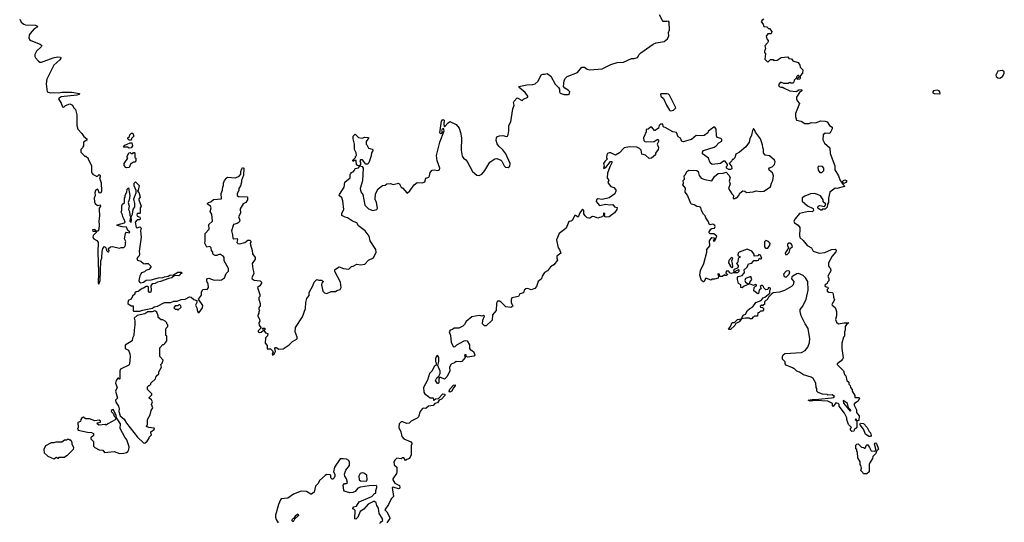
# Model space of a CAD drawing. Extents: x 2106670 to 2323771, y 35271 to 224896.
# Tile 53 of 256: x 2136418 to 2147536, y 119174 to 124850. Entities that reach past the tile are written whole.
import ezdxf

# ---------------------------------------------------------------- set-up
doc = ezdxf.new("R2010")
doc.units = 0

msp = doc.modelspace()

# ---------------------------------------------------------------- linework, layer by layer
at = {"layer": '0CON20XD'}
for points in [[(2138053, 121657), (2138123, 121657), (2138160, 121670), (2138198, 121672), (2138240, 121690), (2138285, 121692), (2138335, 121719), (2138354, 121716), (2138385, 121690), (2138417, 121677), (2138420, 121655), (2138404, 121625), (2138418, 121595), (2138425, 121553), (2138435, 121543), (2138445, 121544), (2138483, 121595), (2138486, 121624), (2138438, 121695), (2138472, 121738), (2138472, 121775), (2138487, 121803), (2138515, 121808), (2138535, 121802), (2138550, 121825), (2138546, 121866), (2138532, 121895), (2138530, 121925), (2138555, 121932), (2138615, 121908), (2138655, 121912), (2138675, 121907), (2138695, 121913), (2138732, 121935), (2138748, 121985), (2138775, 122010), (2138775, 122040), (2138727, 122125), (2138726, 122165), (2138720, 122175), (2138685, 122197), (2138665, 122197), (2138645, 122188), (2138625, 122188), (2138610, 122195), (2138600, 122205), (2138600, 122225), (2138583, 122243), (2138582, 122275), (2138565, 122288), (2138532, 122282), (2138508, 122325), (2138513, 122347), (2138512, 122435), (2138558, 122485), (2138554, 122536), (2138597, 122575), (2138589, 122655), (2138570, 122685), (2138580, 122725), (2138573, 122743), (2138540, 122765), (2138540, 122775), (2138550, 122785), (2138578, 122792), (2138605, 122820), (2138698, 122825), (2138694, 122886), (2138708, 122925), (2138713, 122967), (2138720, 122975), (2138720, 123005), (2138732, 123035), (2138758, 123065), (2138765, 123070), (2138855, 123063), (2138897, 123083), (2138916, 123105), (2138917, 123137), (2138925, 123164), (2138935, 123180), (2138950, 123175), (2138946, 123094), (2138922, 123035), (2138922, 123015), (2138910, 122975), (2138893, 122945), (2138893, 122925), (2138873, 122885), (2138872, 122865), (2138887, 122853), (2138985, 122850), (2138990, 122845), (2138990, 122815), (2138973, 122787), (2138941, 122769), (2138908, 122715), (2138910, 122665), (2138890, 122625), (2138902, 122585), (2138897, 122565), (2138875, 122550), (2138834, 122536), (2138810, 122465), (2138822, 122422), (2138824, 122384), (2138835, 122374), (2138875, 122380), (2138878, 122365), (2138870, 122335), (2138882, 122322), (2138905, 122317), (2138960, 122335), (2138995, 122360), (2139015, 122360), (2139030, 122345), (2139022, 122328), (2139023, 122307), (2139044, 122245), (2139046, 122205), (2139078, 122165), (2139078, 122145), (2139044, 122095), (2139049, 122035), (2139058, 122008), (2139063, 121985), (2139040, 121935), (2139043, 121923), (2139067, 121907), (2139132, 121902), (2139150, 121885), (2139150, 121875), (2139128, 121845), (2139103, 121825), (2139130, 121745), (2139130, 121725), (2139118, 121712), (2139118, 121695), (2139132, 121645), (2139132, 121618), (2139118, 121595), (2139118, 121578), (2139130, 121565), (2139120, 121555), (2139120, 121535), (2139110, 121525), (2139108, 121505), (2139127, 121463), (2139128, 121445), (2139118, 121425), (2139121, 121401), (2139140, 121375), (2139140, 121365), (2139112, 121335), (2139112, 121325), (2139125, 121318), (2139145, 121322), (2139170, 121345), (2139160, 121365), (2139188, 121365), (2139190, 121355), (2139180, 121345), (2139180, 121335), (2139195, 121312), (2139220, 121305), (2139215, 121280), (2139193, 121257), (2139190, 121195), (2139212, 121172), (2139214, 121134), (2139252, 121132), (2139276, 121106), (2139280, 121095), (2139268, 121075), (2139273, 121063), (2139295, 121080), (2139307, 121103), (2139298, 121135), (2139305, 121148), (2139315, 121148), (2139345, 121128), (2139395, 121134), (2139462, 121178), (2139498, 121215), (2139552, 121245), (2139551, 121265), (2139527, 121325), (2139534, 121375), (2139611, 121495), (2139645, 121590), (2139649, 121655), (2139660, 121700), (2139686, 121734), (2139685, 121768), (2139730, 121845), (2139743, 121887), (2139773, 121917), (2139795, 121908), (2139827, 121907), (2139850, 121895), (2139828, 121875), (2139827, 121855), (2139842, 121785), (2139860, 121765), (2139885, 121758), (2139935, 121780), (2139985, 121780), (2139998, 121792), (2140035, 121803), (2140048, 121825), (2140039, 121885), (2139978, 122005), (2139978, 122025), (2139985, 122034), (2140025, 122059), (2140075, 122039), (2140135, 122034), (2140165, 122063), (2140185, 122068), (2140225, 122090), (2140265, 122083), (2140315, 122088), (2140356, 122134), (2140415, 122160), (2140442, 122225), (2140438, 122255), (2140375, 122352), (2140366, 122405), (2140321, 122465), (2140243, 122523), (2140224, 122554), (2140176, 122576), (2140121, 122611), (2140095, 122618), (2140055, 122640), (2140057, 122665), (2140078, 122705), (2140068, 122805), (2140057, 122837), (2140027, 122865), (2140029, 122875), (2140082, 122958), (2140090, 123015), (2140150, 123065), (2140150, 123105), (2140160, 123115), (2140160, 123125), (2140185, 123132), (2140202, 123155), (2140205, 123170), (2140245, 123178), (2140260, 123200), (2140285, 123192), (2140297, 123175), (2140288, 123032), (2140264, 122945), (2140270, 122905), (2140294, 122875), (2140317, 122755), (2140358, 122715), (2140405, 122696), (2140452, 122705), (2140457, 122723), (2140446, 122785), (2140432, 122818), (2140436, 122885), (2140465, 122941), (2140515, 122978), (2140545, 122982), (2140565, 122996), (2140605, 122999), (2140635, 122989), (2140695, 123002), (2140706, 122996), (2140727, 122957), (2140745, 122947), (2140790, 122895), (2140795, 122892), (2140825, 122918), (2140872, 122985), (2140905, 123012), (2140965, 123009), (2140992, 123018), (2141005, 123060), (2141038, 123072), (2141047, 123085), (2141054, 123125), (2141075, 123150), (2141103, 123153), (2141135, 123148), (2141157, 123153), (2141162, 123175), (2141131, 123255), (2141126, 123315), (2141163, 123467), (2141210, 123595), (2141205, 123620), (2141195, 123618), (2141188, 123612), (2141183, 123597), (2141188, 123585), (2141180, 123565), (2141172, 123562), (2141164, 123574), (2141182, 123705), (2141195, 123721), (2141211, 123715), (2141206, 123666), (2141215, 123640), (2141255, 123687), (2141275, 123700), (2141345, 123668), (2141382, 123625), (2141397, 123577), (2141406, 123515), (2141404, 123376), (2141415, 123310), (2141428, 123285), (2141457, 123267), (2141470, 123250), (2141532, 123135), (2141580, 123095), (2141605, 123090), (2141636, 123104), (2141670, 123145), (2141728, 123242), (2141785, 123280), (2141805, 123283), (2141852, 123265), (2141864, 123254), (2141890, 123200), (2141905, 123183), (2141935, 123180), (2141953, 123195), (2141956, 123225), (2141906, 123336), (2141875, 123382), (2141830, 123420), (2141809, 123449), (2141800, 123485), (2141804, 123516), (2141815, 123532), (2141835, 123540), (2141875, 123541), (2141915, 123532), (2141927, 123535), (2141935, 123548), (2141943, 123595), (2141943, 123655), (2141965, 123696), (2141988, 123845), (2142003, 123885), (2141995, 123915), (2142000, 123930), (2142035, 123966), (2142093, 123937), (2142107, 123953), (2142157, 123975), (2142157, 123985), (2142125, 124027), (2142057, 124085), (2142054, 124096), (2142144, 124116), (2142212, 124118), (2142238, 124125), (2142272, 124155), (2142305, 124228), (2142324, 124236), (2142345, 124233), (2142375, 124241), (2142415, 124212), (2142465, 124122), (2142504, 124084), (2142513, 124065), (2142514, 124035), (2142522, 124022), (2142565, 124006), (2142613, 124007), (2142628, 124015), (2142630, 124035), (2142613, 124053), (2142573, 124075), (2142557, 124095), (2142568, 124165), (2142582, 124188), (2142602, 124208), (2142718, 124252), (2142765, 124313), (2142795, 124312), (2142825, 124293), (2142855, 124284), (2142994, 124296), (2143095, 124344), (2143165, 124368), (2143235, 124371), (2143325, 124410), (2143355, 124411), (2143395, 124422), (2143412, 124455), (2143432, 124475), (2143535, 124548), (2143572, 124575), (2143605, 124588), (2143695, 124603), (2143732, 124635), (2143747, 124667), (2143743, 124705), (2143754, 124736), (2143751, 124821), (2143745, 124832), (2143725, 124828), (2143685, 124830), (2143675, 124840), (2143642, 124905)], [(2136418, 124855), (2136435, 124821), (2136465, 124799), (2136485, 124793), (2136595, 124790), (2136618, 124778), (2136616, 124764), (2136582, 124745), (2136538, 124695), (2136526, 124674), (2136520, 124645), (2136528, 124628), (2136545, 124616), (2136650, 124575), (2136667, 124557), (2136662, 124545), (2136607, 124495), (2136588, 124455), (2136588, 124435), (2136595, 124420), (2136631, 124381), (2136645, 124370), (2136665, 124370), (2136795, 124421), (2136845, 124432), (2136878, 124425), (2136882, 124415), (2136870, 124395), (2136802, 124335), (2136746, 124224), (2136725, 124180), (2136716, 124124), (2136728, 124035), (2136765, 124023), (2136795, 124029), (2136855, 124024), (2136895, 124031), (2137005, 124031), (2137092, 124015), (2137090, 124005), (2137063, 123997), (2136885, 123978), (2136862, 123965), (2136858, 123955), (2136887, 123907), (2136900, 123865), (2136917, 123863), (2136935, 123880), (2136985, 123900), (2137013, 123883), (2137025, 123860), (2137047, 123837), (2137062, 123775), (2137062, 123655), (2137073, 123613), (2137120, 123565), (2137141, 123531), (2137178, 123505), (2137175, 123490), (2137140, 123465), (2137140, 123425), (2137130, 123415), (2137128, 123402), (2137110, 123385), (2137110, 123355), (2137155, 123310), (2137165, 123310), (2137190, 123285), (2137190, 123275), (2137230, 123205), (2137230, 123125), (2137240, 123115), (2137240, 123105), (2137278, 123088), (2137285, 123080), (2137298, 123082), (2137315, 123100), (2137327, 123087), (2137328, 123075), (2137320, 123065), (2137337, 123007), (2137343, 122915), (2137335, 122896), (2137325, 122890), (2137316, 122896), (2137305, 122930), (2137297, 122937), (2137275, 122920), (2137268, 122895), (2137270, 122865), (2137260, 122835), (2137263, 122793), (2137270, 122775), (2137295, 122750), (2137325, 122760), (2137329, 122745), (2137310, 122715), (2137317, 122705), (2137319, 122635), (2137310, 122575), (2137316, 122535), (2137313, 122485), (2137305, 122462), (2137295, 122460), (2137280, 122460), (2137265, 122480), (2137240, 122475), (2137243, 122463), (2137280, 122460), (2137280, 122445), (2137248, 122412), (2137245, 122390), (2137254, 122374), (2137290, 122355), (2137306, 122335), (2137301, 122225), (2137308, 121995), (2137304, 121875), (2137312, 121862), (2137326, 121905), (2137336, 122125), (2137347, 122155), (2137349, 122235), (2137357, 122265), (2137375, 122290), (2137390, 122275), (2137400, 122245), (2137415, 122230), (2137425, 122230), (2137430, 122245), (2137420, 122255), (2137420, 122265), (2137444, 122286), (2137467, 122287), (2137545, 122270), (2137565, 122278), (2137595, 122279), (2137605, 122287), (2137614, 122305), (2137612, 122335), (2137618, 122345), (2137602, 122375), (2137613, 122437), (2137625, 122452), (2137655, 122442), (2137662, 122455), (2137639, 122469), (2137625, 122506), (2137575, 122510), (2137520, 122525), (2137520, 122535), (2137603, 122557), (2137608, 122565), (2137598, 122595), (2137583, 122623), (2137580, 122645), (2137562, 122675), (2137572, 122698), (2137573, 122747), (2137580, 122765), (2137600, 122785), (2137600, 122835), (2137610, 122845), (2137610, 122865), (2137628, 122905), (2137632, 122935), (2137645, 122950), (2137661, 122865), (2137656, 122815), (2137642, 122785), (2137654, 122745), (2137647, 122705), (2137657, 122685), (2137662, 122642), (2137670, 122625), (2137663, 122575), (2137675, 122560), (2137682, 122585), (2137678, 122625), (2137693, 122655), (2137700, 122705), (2137717, 122735), (2137718, 122775), (2137708, 122825), (2137732, 122895), (2137732, 122922), (2137710, 122975), (2137712, 123005), (2137725, 123020), (2137767, 122977), (2137757, 122923), (2137750, 122915), (2137762, 122902), (2137778, 122845), (2137763, 122827), (2137762, 122815), (2137788, 122745), (2137780, 122725), (2137780, 122665), (2137775, 122660), (2137745, 122660), (2137740, 122645), (2137745, 122632), (2137775, 122620), (2137780, 122605), (2137775, 122590), (2137745, 122588), (2137722, 122565), (2137734, 122504), (2137745, 122498), (2137775, 122510), (2137790, 122495), (2137782, 122465), (2137790, 122395), (2137769, 122235), (2137772, 122205), (2137767, 122183), (2137750, 122165), (2137742, 122145), (2137750, 122135), (2137785, 122123), (2137816, 122096), (2137835, 122092), (2137843, 122097), (2137870, 122095), (2137898, 122068), (2137900, 122055), (2137875, 122030), (2137842, 122018), (2137828, 122002), (2137795, 121990), (2137785, 121980), (2137774, 121956), (2137763, 121905), (2137770, 121885), (2137785, 121877), (2137816, 121884), (2137845, 121910), (2137903, 121913), (2137985, 121934), (2138033, 121937), (2138055, 121947), (2138095, 121952), (2138115, 121966), (2138155, 121970), (2138205, 121998), (2138247, 121997), (2138250, 121985), (2138235, 121980), (2138226, 121964), (2138215, 121959), (2138165, 121960), (2138135, 121934), (2138101, 121929), (2138008, 121892), (2137975, 121887), (2137949, 121871), (2137915, 121866), (2137897, 121845), (2137904, 121795), (2137895, 121770), (2137885, 121770), (2137872, 121785), (2137872, 121832), (2137865, 121838), (2137845, 121837), (2137815, 121818), (2137800, 121815), (2137755, 121780), (2137732, 121778), (2137720, 121765), (2137718, 121752), (2137692, 121728), (2137678, 121692), (2137642, 121678), (2137640, 121645), (2137675, 121620), (2137698, 121618), (2137700, 121565), (2137705, 121560), (2137775, 121558), (2137805, 121571), (2137918, 121592), (2137935, 121609), (2137976, 121614), (2138053, 121657)], [(2144820, 124855), (2144804, 124846), (2144792, 124825), (2144815, 124800), (2144822, 124772), (2144855, 124770), (2144875, 124750), (2144885, 124750), (2144912, 124715), (2144905, 124692), (2144865, 124690), (2144849, 124665), (2144853, 124635), (2144870, 124615), (2144870, 124605), (2144863, 124587), (2144834, 124556), (2144838, 124525), (2144828, 124495), (2144828, 124478), (2144838, 124465), (2144833, 124405), (2144865, 124370), (2144895, 124400), (2144925, 124400), (2144935, 124390), (2144973, 124393), (2145015, 124422), (2145092, 124432), (2145105, 124412), (2145135, 124408), (2145150, 124385), (2145210, 124365), (2145227, 124337), (2145232, 124312), (2145262, 124285), (2145258, 124245), (2145230, 124215), (2145230, 124185), (2145225, 124180), (2145200, 124175), (2145202, 124188), (2145220, 124205), (2145218, 124218), (2145205, 124220), (2145190, 124205), (2145188, 124192), (2145162, 124168), (2145160, 124145), (2145147, 124133), (2145125, 124132), (2145115, 124140), (2145095, 124130), (2145045, 124128), (2145019, 124139), (2145005, 124139), (2144986, 124114), (2144995, 124096), (2145012, 124088), (2145037, 124087), (2145050, 124075), (2145115, 124048), (2145185, 124040), (2145215, 124058), (2145245, 124060), (2145250, 124055), (2145250, 124045), (2145223, 124027), (2145188, 123975), (2145188, 123955), (2145197, 123935), (2145222, 123905), (2145179, 123791), (2145178, 123758), (2145191, 123715), (2145242, 123705), (2145285, 123676), (2145331, 123679), (2145355, 123689), (2145405, 123686), (2145463, 123707), (2145515, 123704), (2145538, 123695), (2145561, 123655), (2145593, 123635), (2145593, 123617), (2145569, 123571), (2145555, 123563), (2145515, 123568), (2145491, 123549), (2145486, 123495), (2145507, 123455), (2145565, 123402), (2145570, 123340), (2145621, 123201), (2145621, 123155), (2145663, 123085), (2145682, 123035), (2145695, 123020), (2145705, 123020), (2145720, 123035), (2145735, 123040), (2145754, 123035), (2145756, 123024), (2145748, 123012), (2145725, 123000), (2145717, 123007), (2145705, 123010), (2145700, 123005), (2145728, 122978), (2145730, 122965), (2145645, 122942), (2145625, 122948), (2145566, 122904), (2145550, 122835), (2145550, 122785), (2145540, 122765), (2145537, 122733), (2145515, 122710), (2145485, 122710), (2145475, 122700), (2145465, 122700), (2145432, 122722), (2145430, 122735), (2145443, 122747), (2145455, 122750), (2145505, 122740), (2145520, 122765), (2145492, 122792), (2145490, 122815), (2145459, 122859), (2145427, 122877), (2145393, 122887), (2145347, 122883), (2145285, 122858), (2145255, 122837), (2145255, 122802), (2145315, 122748), (2145378, 122718), (2145380, 122695), (2145365, 122680), (2145325, 122682), (2145225, 122660), (2145175, 122602), (2145160, 122575), (2145168, 122555), (2145208, 122528), (2145226, 122505), (2145229, 122485), (2145222, 122415), (2145229, 122389), (2145265, 122357), (2145309, 122299), (2145358, 122275), (2145378, 122235), (2145445, 122212), (2145509, 122221), (2145586, 122256), (2145625, 122260), (2145638, 122245), (2145635, 122230), (2145592, 122178), (2145553, 122105), (2145553, 122073), (2145560, 122055), (2145575, 122040), (2145576, 122015), (2145543, 121955), (2145556, 121926), (2145555, 121900), (2145540, 121885), (2145535, 121870), (2145512, 121855), (2145510, 121845), (2145523, 121833), (2145545, 121830), (2145547, 121815), (2145538, 121802), (2145538, 121785), (2145555, 121773), (2145595, 121768), (2145602, 121755), (2145606, 121715), (2145619, 121685), (2145590, 121635), (2145592, 121625), (2145625, 121598), (2145641, 121555), (2145643, 121505), (2145630, 121465), (2145640, 121435), (2145665, 121416), (2145725, 121428), (2145780, 121425), (2145753, 121407), (2145740, 121385), (2145740, 121345), (2145730, 121325), (2145730, 121275), (2145720, 121265), (2145702, 121195), (2145702, 121135), (2145717, 121033), (2145710, 121015), (2145693, 120997), (2145650, 120965), (2145650, 120955), (2145720, 120885), (2145733, 120843), (2145747, 120827), (2145760, 120775), (2145780, 120755), (2145780, 120735), (2145797, 120717), (2145800, 120695), (2145820, 120675), (2145820, 120655), (2145850, 120605), (2145850, 120585), (2145892, 120582), (2145900, 120575), (2145885, 120542), (2145843, 120517), (2145836, 120505), (2145868, 120445), (2145868, 120415), (2145879, 120399), (2145896, 120375), (2145893, 120325), (2145878, 120318), (2145870, 120320), (2145865, 120338), (2145855, 120340), (2145852, 120335), (2145870, 120320), (2145870, 120245), (2145842, 120218), (2145838, 120202), (2145815, 120200), (2145800, 120215), (2145800, 120235), (2145810, 120245), (2145778, 120278), (2145760, 120335), (2145760, 120355), (2145732, 120405), (2145670, 120485), (2145670, 120505), (2145660, 120515), (2145635, 120522), (2145605, 120480), (2145595, 120490), (2145596, 120516), (2145545, 120541), (2145405, 120549), (2145345, 120543), (2145322, 120552), (2145365, 120562), (2145405, 120561), (2145585, 120580), (2145610, 120585), (2145620, 120595), (2145592, 120612), (2145545, 120610), (2145537, 120617), (2145485, 120622), (2145435, 120640), (2145420, 120655), (2145420, 120685), (2145412, 120695), (2145407, 120747), (2145379, 120799), (2145355, 120812), (2145268, 120838), (2145225, 120870), (2145195, 120880), (2145165, 120910), (2145155, 120910), (2145145, 120920), (2145075, 120950), (2145060, 120965), (2145060, 120985), (2145030, 121015), (2145030, 121045), (2145040, 121065), (2145058, 121082), (2145245, 121093), (2145288, 121115), (2145317, 121153)], [(2147485, 124190), (2147515, 124210), (2147536, 124244), (2147535, 124260), (2147515, 124276), (2147465, 124268), (2147442, 124225), (2147445, 124210), (2147462, 124192), (2147485, 124190)], [(2143765, 123820), (2143785, 123823), (2143802, 123828), (2143827, 123855), (2143757, 123997), (2143745, 124009), (2143725, 124012), (2143659, 124011), (2143653, 124005), (2143658, 123985), (2143689, 123959), (2143720, 123885), (2143757, 123827), (2143765, 123820)], [(2146805, 124012), (2146812, 124018), (2146810, 124035), (2146802, 124045), (2146780, 124055), (2146735, 124046), (2146728, 124035), (2146730, 124025), (2146745, 124018), (2146805, 124012)], [(2145317, 121153), (2145336, 121204), (2145342, 121245), (2145323, 121363), (2145288, 121415), (2145242, 121505), (2145232, 121555), (2145233, 121577), (2145260, 121615), (2145300, 121695), (2145323, 121795), (2145317, 121895), (2145292, 121935), (2145265, 121962), (2145213, 121983), (2145195, 121981), (2145147, 121955), (2145137, 121945), (2145132, 121925), (2145158, 121895), (2145152, 121855), (2145134, 121836), (2145055, 121793), (2144996, 121774), (2144925, 121767), (2144910, 121755), (2144872, 121715), (2144860, 121685), (2144845, 121680), (2144830, 121665), (2144828, 121632), (2144815, 121630), (2144805, 121620), (2144795, 121630), (2144780, 121615), (2144782, 121602), (2144805, 121600), (2144818, 121588), (2144818, 121572), (2144805, 121560), (2144785, 121560), (2144768, 121542), (2144752, 121538), (2144748, 121502), (2144715, 121500), (2144705, 121490), (2144695, 121490), (2144685, 121470), (2144665, 121470), (2144655, 121480), (2144615, 121480), (2144570, 121470), (2144588, 121512), (2144614, 121526), (2144635, 121564), (2144661, 121589), (2144695, 121609), (2144732, 121658), (2144792, 121678), (2144814, 121707), (2144832, 121718), (2144887, 121763), (2144888, 121792), (2144898, 121805), (2144895, 121818), (2144873, 121827), (2144868, 121802), (2144845, 121800), (2144822, 121822), (2144818, 121838), (2144805, 121850), (2144795, 121850), (2144780, 121835), (2144790, 121815), (2144768, 121795), (2144762, 121758), (2144753, 121753), (2144708, 121788), (2144713, 121827), (2144722, 121838), (2144740, 121845), (2144740, 121855), (2144725, 121858), (2144705, 121850), (2144658, 121868), (2144663, 121885), (2144686, 121914), (2144675, 121950), (2144614, 121926), (2144607, 121905), (2144613, 121885), (2144650, 121865), (2144599, 121841), (2144575, 121820), (2144562, 121825), (2144560, 121855), (2144535, 121870), (2144524, 121916), (2144523, 121937), (2144532, 121948), (2144575, 121960), (2144595, 121982), (2144602, 121995), (2144600, 122025), (2144632, 122055), (2144647, 122093), (2144685, 122100), (2144708, 122132), (2144745, 122129), (2144760, 122135), (2144773, 122157), (2144785, 122150), (2144798, 122152), (2144785, 122190), (2144765, 122198), (2144755, 122182), (2144710, 122180), (2144712, 122202), (2144686, 122236), (2144633, 122257), (2144544, 122226), (2144533, 122215), (2144528, 122195), (2144532, 122182), (2144550, 122175), (2144550, 122165), (2144532, 122158), (2144527, 122113), (2144512, 122095), (2144530, 122075), (2144532, 122058), (2144518, 122042), (2144480, 122025), (2144485, 122000), (2144498, 122002), (2144512, 122018), (2144530, 122025), (2144535, 122030), (2144540, 122025), (2144540, 122005), (2144525, 121990), (2144475, 121990), (2144455, 121982), (2144433, 121993), (2144425, 122010), (2144395, 122010), (2144390, 121985), (2144410, 121975), (2144405, 121960), (2144385, 121960), (2144375, 121970), (2144355, 121950), (2144325, 121950), (2144320, 121975), (2144305, 121980), (2144300, 121975), (2144310, 121955), (2144305, 121932), (2144265, 121920), (2144235, 121920), (2144225, 121910), (2144165, 121930), (2144145, 121890), (2144135, 121890), (2144118, 121905), (2144100, 121965), (2144107, 122017), (2144143, 122095), (2144177, 122225), (2144178, 122255), (2144210, 122295), (2144208, 122352), (2144235, 122392), (2144260, 122385), (2144260, 122365), (2144250, 122355), (2144255, 122350), (2144268, 122352), (2144290, 122405), (2144255, 122430), (2144215, 122432), (2144200, 122445), (2144222, 122485), (2144235, 122493), (2144264, 122496), (2144271, 122515), (2144266, 122526), (2144245, 122539), (2144215, 122533), (2144205, 122542), (2144196, 122566), (2144165, 122612), (2144160, 122635), (2144139, 122655), (2144118, 122695), (2144109, 122729), (2144095, 122738), (2144065, 122739), (2144035, 122760), (2144006, 122766), (2143997, 122775), (2143958, 122868), (2143934, 122904), (2143937, 122947), (2143907, 122985), (2143912, 123005), (2143910, 123035), (2143925, 123050), (2143922, 123085), (2143938, 123102), (2143953, 123135), (2143975, 123149), (2144065, 123148), (2144081, 123135), (2144092, 123092), (2144112, 123062), (2144154, 123044), (2144235, 123030), (2144265, 123078), (2144305, 123112), (2144363, 123117), (2144395, 123128), (2144426, 123096), (2144439, 123069), (2144430, 123025), (2144440, 122995), (2144422, 122945), (2144458, 122885), (2144480, 122865), (2144475, 122832), (2144495, 122830), (2144505, 122840), (2144515, 122840), (2144540, 122865), (2144551, 122889), (2144585, 122916), (2144605, 122914), (2144625, 122899), (2144700, 122905), (2144735, 122916), (2144785, 122910), (2144822, 122915), (2144896, 122964), (2144906, 123005), (2144923, 123035), (2144930, 123085), (2144919, 123119), (2144881, 123151), (2144878, 123165), (2144884, 123176), (2144915, 123190), (2144943, 123215), (2144950, 123245), (2144943, 123263), (2144884, 123314), (2144835, 123320), (2144818, 123348), (2144818, 123385), (2144808, 123408), (2144806, 123436), (2144783, 123505), (2144725, 123580), (2144717, 123607), (2144705, 123620), (2144693, 123597), (2144682, 123545), (2144664, 123505), (2144657, 123465), (2144616, 123414), (2144548, 123355), (2144505, 123330), (2144495, 123290), (2144475, 123270), (2144465, 123270), (2144460, 123255), (2144430, 123225), (2144457, 123197), (2144458, 123165), (2144445, 123158), (2144425, 123158), (2144398, 123175), (2144398, 123192), (2144410, 123205), (2144410, 123215), (2144385, 123252), (2144365, 123252), (2144333, 123227), (2144236, 123216), (2144214, 123235), (2144196, 123286), (2144130, 123335), (2144128, 123355), (2144138, 123372), (2144260, 123410), (2144284, 123426), (2144311, 123459), (2144345, 123480), (2144346, 123496), (2144335, 123508), (2144295, 123520), (2144287, 123537), (2144283, 123613), (2144268, 123638), (2144255, 123638), (2144214, 123606), (2144194, 123586), (2144189, 123571), (2144148, 123542), (2144115, 123538), (2144058, 123542), (2144005, 123498), (2143946, 123483), (2143915, 123471), (2143894, 123474), (2143881, 123511), (2143855, 123528), (2143836, 123576), (2143792, 123585), (2143705, 123634), (2143690, 123635), (2143683, 123643), (2143679, 123669), (2143655, 123669), (2143639, 123655), (2143630, 123625), (2143595, 123599), (2143585, 123598), (2143555, 123638), (2143540, 123635), (2143515, 123612), (2143492, 123608), (2143492, 123585), (2143461, 123515), (2143466, 123486), (2143476, 123476), (2143495, 123472), (2143584, 123476), (2143615, 123497), (2143625, 123497), (2143632, 123485), (2143633, 123475), (2143618, 123445), (2143632, 123405), (2143628, 123385), (2143598, 123342), (2143598, 123325), (2143553, 123285), (2143525, 123282), (2143485, 123319), (2143445, 123332), (2143434, 123375), (2143418, 123395), (2143385, 123411), (2143304, 123416), (2143245, 123402), (2143193, 123345), (2143145, 123320), (2143095, 123346), (2143075, 123348), (2143055, 123338), (2143047, 123325), (2143046, 123295), (2143053, 123275), (2143025, 123250), (2143009, 123225), (2143017, 123195), (2143010, 123175), (2143015, 123170), (2143035, 123182), (2143091, 123249), (2143105, 123250), (2143106, 123235), (2143081, 123189), (2143054, 123116), (2143052, 123065), (2143072, 123035), (2143061, 123015), (2143063, 123003), (2143095, 122968), (2143127, 122955), (2143148, 122928), (2143149, 122915), (2143137, 122885), (2143075, 122840), (2142995, 122820), (2142945, 122827), (2142930, 122815), (2142929, 122795), (2142965, 122752), (2143035, 122767), (2143078, 122758), (2143115, 122762), (2143136, 122736), (2143165, 122728), (2143162, 122705), (2143135, 122668), (2143075, 122622), (2143045, 122618), (2143030, 122625), (2143020, 122635), (2143027, 122657), (2143015, 122668), (2143010, 122665), (2143010, 122635), (2142985, 122618), (2142964, 122616), (2142945, 122608), (2142910, 122625), (2142885, 122626), (2142855, 122608), (2142845, 122608), (2142825, 122612), (2142804, 122634), (2142788, 122658), (2142790, 122695), (2142775, 122710), (2142742, 122668), (2142725, 122620), (2142695, 122638), (2142685, 122638), (2142655, 122582), (2142645, 122573), (2142620, 122570), (2142589, 122495), (2142571, 122481), (2142509, 122435), (2142479, 122365), (2142497, 122275), (2142514, 122254), (2142527, 122215), (2142485, 122180), (2142482, 122155), (2142490, 122135), (2142449, 122081), (2142411, 122059), (2142377, 122015), (2142344, 121995), (2142316, 121955), (2142312, 121925), (2142272, 121895), (2142252, 121835), (2142234, 121816), (2142195, 121800), (2142156, 121816), (2142135, 121812), (2142114, 121796), (2142106, 121764), (2142065, 121753), (2142050, 121725), (2141975, 121707), (2141967, 121687), (2141966, 121656), (2141988, 121615), (2141965, 121598), (2141909, 121609), (2141855, 121660), (2141835, 121670), (2141815, 121670), (2141802, 121648), (2141799, 121565), (2141758, 121515), (2141754, 121456), (2141686, 121394), (2141665, 121393), (2141643, 121415), (2141648, 121455), (2141665, 121500), (2141655, 121510), (2141635, 121502), (2141605, 121508)], [(2137675, 123490), (2137655, 123490), (2137640, 123505), (2137640, 123515), (2137658, 123532), (2137662, 123548), (2137682, 123568), (2137695, 123570), (2137708, 123535), (2137682, 123508), (2137675, 123490)], [(2140255, 123200), (2140233, 123203), (2140222, 123212), (2140218, 123258), (2140195, 123260), (2140185, 123250), (2140180, 123255), (2140180, 123265), (2140210, 123295), (2140210, 123305), (2140220, 123315), (2140218, 123345), (2140200, 123385), (2140198, 123445), (2140182, 123505), (2140183, 123535), (2140205, 123557), (2140245, 123520), (2140285, 123512), (2140315, 123522), (2140355, 123520), (2140357, 123513), (2140330, 123475), (2140330, 123445), (2140338, 123438), (2140355, 123400), (2140397, 123387), (2140408, 123375), (2140390, 123345), (2140387, 123313), (2140360, 123235), (2140345, 123220), (2140325, 123220), (2140289, 123269), (2140265, 123267), (2140258, 123255), (2140268, 123235), (2140268, 123215), (2140255, 123200)], [(2137655, 123400), (2137635, 123412), (2137595, 123410), (2137590, 123415), (2137605, 123432), (2137630, 123445), (2137665, 123460), (2137685, 123460), (2137692, 123425), (2137675, 123402), (2137655, 123400)], [(2137625, 123178), (2137615, 123182), (2137598, 123205), (2137598, 123225), (2137640, 123285), (2137630, 123295), (2137630, 123305), (2137652, 123348), (2137665, 123350), (2137675, 123340), (2137695, 123340), (2137705, 123350), (2137715, 123350), (2137720, 123345), (2137720, 123295), (2137730, 123285), (2137730, 123255), (2137718, 123242), (2137705, 123240), (2137671, 123219), (2137655, 123180), (2137625, 123178)], [(2145475, 123123), (2145498, 123145), (2145497, 123175), (2145482, 123192), (2145443, 123197), (2145432, 123185), (2145435, 123150), (2145454, 123124), (2145475, 123123)], [(2144839, 122269), (2144865, 122269), (2144888, 122302), (2144892, 122322), (2144874, 122344), (2144845, 122356), (2144830, 122340), (2144828, 122285), (2144839, 122269)], [(2145085, 122198), (2145108, 122222), (2145120, 122265), (2145143, 122287), (2145134, 122315), (2145115, 122326), (2145102, 122325), (2145089, 122315), (2145089, 122299), (2145100, 122275), (2145062, 122215), (2145065, 122200), (2145085, 122198)], [(2144465, 122050), (2144470, 122055), (2144468, 122095), (2144458, 122125), (2144472, 122155), (2144455, 122163), (2144425, 122130), (2144422, 122105), (2144440, 122075), (2144440, 122065), (2144465, 122050)], [(2145075, 121944), (2145107, 121975), (2145114, 122004), (2145104, 122014), (2145075, 122009), (2145044, 121976), (2145049, 121949), (2145075, 121944)], [(2137825, 120068), (2137835, 120070), (2137859, 120091), (2137880, 120125), (2137880, 120135), (2137907, 120163), (2137898, 120185), (2137900, 120195), (2137942, 120225), (2137935, 120237), (2137875, 120244), (2137850, 120255), (2137850, 120265), (2137860, 120275), (2137862, 120335), (2137892, 120388), (2137902, 120435), (2137920, 120465), (2137908, 120505), (2137918, 120535), (2137906, 120556), (2137880, 120575), (2137880, 120585), (2137910, 120615), (2137910, 120625), (2137862, 120672), (2137860, 120705), (2137875, 120720), (2137885, 120720), (2137900, 120735), (2137900, 120745), (2137950, 120795), (2137960, 120825), (2137988, 120852), (2137990, 120875), (2138020, 120925), (2138010, 120955), (2138028, 120972), (2138040, 121005), (2138000, 121045), (2138000, 121145), (2138035, 121180), (2138045, 121180), (2138058, 121192), (2138080, 121225), (2138080, 121275), (2138070, 121285), (2138070, 121355), (2138073, 121367), (2138090, 121385), (2138090, 121405), (2138080, 121415), (2138080, 121425), (2138060, 121445), (2138035, 121460), (2138015, 121460), (2137980, 121485), (2137980, 121505), (2137967, 121547), (2137945, 121562), (2137915, 121550), (2137865, 121551), (2137830, 121530), (2137745, 121508), (2137712, 121478), (2137720, 121450), (2137720, 121405), (2137709, 121345), (2137706, 121285), (2137690, 121255), (2137687, 121223), (2137610, 121175), (2137610, 121135), (2137646, 121116), (2137662, 121075), (2137667, 121045), (2137657, 120963), (2137651, 120949), (2137557, 120905), (2137548, 120885), (2137550, 120795), (2137545, 120790), (2137535, 120800), (2137525, 120800), (2137507, 120775), (2137499, 120745), (2137518, 120695), (2137500, 120655), (2137522, 120575), (2137500, 120555), (2137502, 120532), (2137532, 120485), (2137542, 120455), (2137538, 120425), (2137551, 120375), (2137597, 120337), (2137624, 120294), (2137747, 120135), (2137815, 120073), (2137825, 120068)], [(2138205, 121570), (2138240, 121605), (2138238, 121618), (2138225, 121630), (2138215, 121630), (2138205, 121620), (2138173, 121617), (2138160, 121595), (2138172, 121582), (2138195, 121580), (2138205, 121570)], [(2141605, 121508), (2141524, 121496), (2141458, 121442), (2141442, 121408), (2141422, 121388), (2141375, 121367), (2141325, 121367), (2141305, 121352), (2141280, 121345), (2141268, 121325), (2141283, 121283), (2141290, 121205), (2141317, 121157), (2141335, 121158), (2141355, 121178), (2141438, 121222), (2141455, 121228), (2141472, 121222), (2141498, 121178), (2141498, 121135), (2141505, 121124), (2141542, 121102), (2141556, 121065), (2141553, 121055), (2141545, 121049), (2141480, 121040), (2141460, 121045), (2141458, 121065), (2141445, 121068), (2141442, 121055), (2141452, 121045), (2141450, 121035), (2141409, 120991), (2141394, 120986), (2141345, 120988), (2141329, 120975), (2141290, 120960), (2141270, 120925), (2141274, 120885), (2141245, 120820), (2141215, 120790), (2141175, 120810), (2141160, 120810), (2141152, 120798), (2141152, 120748), (2141145, 120740), (2141135, 120742), (2141113, 120775), (2141130, 120805), (2141152, 120825), (2141167, 120855), (2141165, 120880), (2141138, 120945), (2141152, 120988), (2141152, 121035), (2141140, 121055), (2141133, 121057), (2141125, 121050), (2141113, 121025), (2141115, 120990), (2141122, 120975), (2141122, 120948), (2141097, 120933), (2141074, 120886), (2141047, 120855), (2141022, 120778), (2140979, 120695), (2140981, 120645), (2140994, 120625), (2141033, 120593), (2141055, 120581), (2141088, 120578), (2141090, 120555), (2141095, 120552), (2141113, 120567), (2141148, 120572), (2141195, 120626), (2141220, 120620), (2141218, 120605), (2141183, 120565), (2141156, 120554), (2141135, 120524), (2141105, 120517), (2141087, 120493), (2141035, 120484), (2141005, 120459), (2140979, 120461), (2140964, 120455), (2140942, 120425), (2140923, 120365), (2140905, 120349), (2140840, 120315), (2140815, 120292), (2140785, 120288), (2140745, 120307), (2140725, 120307), (2140704, 120286), (2140698, 120245), (2140722, 120195), (2140734, 120144), (2140757, 120117), (2140835, 120082), (2140847, 120067), (2140847, 120053), (2140840, 120045), (2140839, 119935), (2140818, 119895), (2140788, 119882), (2140775, 119870), (2140755, 119902), (2140738, 119902), (2140725, 119890), (2140675, 119900), (2140653, 119877), (2140643, 119855), (2140645, 119823), (2140676, 119796), (2140678, 119745), (2140673, 119725), (2140632, 119665), (2140631, 119655), (2140655, 119617), (2140705, 119588), (2140710, 119565), (2140706, 119554), (2140695, 119550), (2140635, 119570), (2140624, 119566), (2140640, 119465), (2140613, 119437), (2140584, 119376), (2140540, 119315), (2140562, 119292), (2140593, 119235), (2140597, 119215), (2140588, 119202), (2140565, 119168)], [(2144425, 121350), (2144422, 121355), (2144446, 121384), (2144465, 121430), (2144488, 121432), (2144525, 121463), (2144570, 121470), (2144543, 121437), (2144505, 121420), (2144492, 121395), (2144445, 121352), (2144425, 121350)], [(2141275, 120644), (2141267, 120655), (2141274, 120676), (2141315, 120723), (2141335, 120727), (2141337, 120715), (2141312, 120688), (2141298, 120655), (2141275, 120644)], [(2145795, 120428), (2145802, 120435), (2145800, 120445), (2145778, 120468), (2145767, 120515), (2145725, 120547), (2145715, 120548), (2145719, 120519), (2145795, 120428)], [(2137545, 119950), (2137595, 119954), (2137625, 119964), (2137638, 119975), (2137650, 119995), (2137656, 120025), (2137626, 120105), (2137604, 120134), (2137552, 120235), (2137556, 120285), (2137512, 120352), (2137507, 120385), (2137475, 120447), (2137457, 120443), (2137452, 120425), (2137477, 120397), (2137483, 120373), (2137498, 120358), (2137502, 120345), (2137495, 120332), (2137413, 120287), (2137395, 120270), (2137385, 120278), (2137315, 120272), (2137295, 120282), (2137292, 120298), (2137330, 120305), (2137330, 120315), (2137315, 120328), (2137265, 120320), (2137205, 120342), (2137165, 120342), (2137135, 120362), (2137118, 120355), (2137108, 120335), (2137106, 120314), (2137075, 120300), (2137078, 120245), (2137070, 120225), (2137080, 120215), (2137185, 120191), (2137229, 120189), (2137250, 120175), (2137250, 120155), (2137222, 120128), (2137220, 120115), (2137250, 120085), (2137250, 120035), (2137265, 120020), (2137315, 119992), (2137355, 119988), (2137375, 119962), (2137485, 119972), (2137545, 119950)], [(2146005, 120141), (2145968, 120168), (2145946, 120225), (2145910, 120275), (2145907, 120285), (2145912, 120295), (2145945, 120291), (2145986, 120245), (2146009, 120199), (2146026, 120185), (2146032, 120155), (2146025, 120142), (2146005, 120141)], [(2136805, 119892), (2136835, 119910), (2136845, 119900), (2136855, 119900), (2136865, 119910), (2136925, 119910), (2136945, 119930), (2136955, 119930), (2137025, 120000), (2137028, 120015), (2137010, 120055), (2137010, 120075), (2136995, 120100), (2136985, 120100), (2136975, 120110), (2136955, 120110), (2136945, 120100), (2136925, 120100), (2136895, 120080), (2136825, 120080), (2136805, 120070), (2136775, 120070), (2136711, 120039), (2136692, 119995), (2136695, 119960), (2136735, 119920), (2136805, 119892)], [(2145985, 119720), (2145945, 119720), (2145940, 119735), (2145918, 119758), (2145924, 119785), (2145917, 119817), (2145910, 119825), (2145910, 119855), (2145883, 119903), (2145880, 119965), (2145870, 119975), (2145870, 119995), (2145860, 120005), (2145860, 120045), (2145872, 120058), (2145885, 120060), (2145922, 120022), (2145945, 120020), (2145955, 120010), (2145965, 120010), (2145980, 120045), (2145985, 120050), (2145995, 120048), (2146015, 120020), (2146032, 119982), (2146065, 119977), (2146090, 119985), (2146069, 120055), (2146074, 120066), (2146085, 120070), (2146095, 120064), (2146115, 120000), (2146092, 119978), (2146085, 119952), (2146053, 119917), (2146048, 119895), (2146012, 119835), (2146010, 119745), (2145985, 119720)], [(2140490, 119160), (2140493, 119175), (2140517, 119193), (2140512, 119222), (2140477, 119275), (2140470, 119335), (2140452, 119365), (2140444, 119394), (2140425, 119410), (2140415, 119410), (2140352, 119378), (2140305, 119323), (2140263, 119297), (2140235, 119230), (2140215, 119210), (2140202, 119212), (2140206, 119306), (2140195, 119320), (2140180, 119325), (2140180, 119335), (2140193, 119347), (2140220, 119355), (2140250, 119405), (2140375, 119458), (2140393, 119467), (2140425, 119500), (2140438, 119502), (2140438, 119532), (2140452, 119565), (2140452, 119582), (2140445, 119588), (2140365, 119587), (2140268, 119572), (2140235, 119560), (2140205, 119522), (2140178, 119512), (2140145, 119506), (2140082, 119525), (2140077, 119535), (2140072, 119595), (2140085, 119612), (2140105, 119612), (2140118, 119625), (2140110, 119665), (2140088, 119695), (2140084, 119716), (2140099, 119761), (2140142, 119815), (2140142, 119852), (2140135, 119870), (2140107, 119887), (2140075, 119892), (2140035, 119890), (2139973, 119795), (2139960, 119745), (2139977, 119717), (2139978, 119695), (2139970, 119675), (2139955, 119660), (2139945, 119660), (2139930, 119675), (2139930, 119705), (2139925, 119710), (2139885, 119712), (2139867, 119703), (2139803, 119645), (2139788, 119612), (2139758, 119582), (2139742, 119515), (2139715, 119492), (2139705, 119490), (2139655, 119523), (2139595, 119524), (2139509, 119491), (2139445, 119447), (2139372, 119438), (2139362, 119428), (2139339, 119375), (2139307, 119253), (2139308, 119232), (2139313, 119205), (2139335, 119167)], [(2140335, 119640), (2140342, 119655), (2140337, 119705), (2140305, 119729), (2140285, 119733), (2140262, 119725), (2140247, 119695), (2140250, 119655), (2140265, 119642), (2140335, 119640)], [(2139505, 119180), (2139492, 119195), (2139502, 119215), (2139518, 119222), (2139535, 119250), (2139560, 119270), (2139568, 119252), (2139522, 119208), (2139505, 119180)]]:
    msp.add_lwpolyline(points, dxfattribs=at)

doc.saveas('drawing.dxf')
